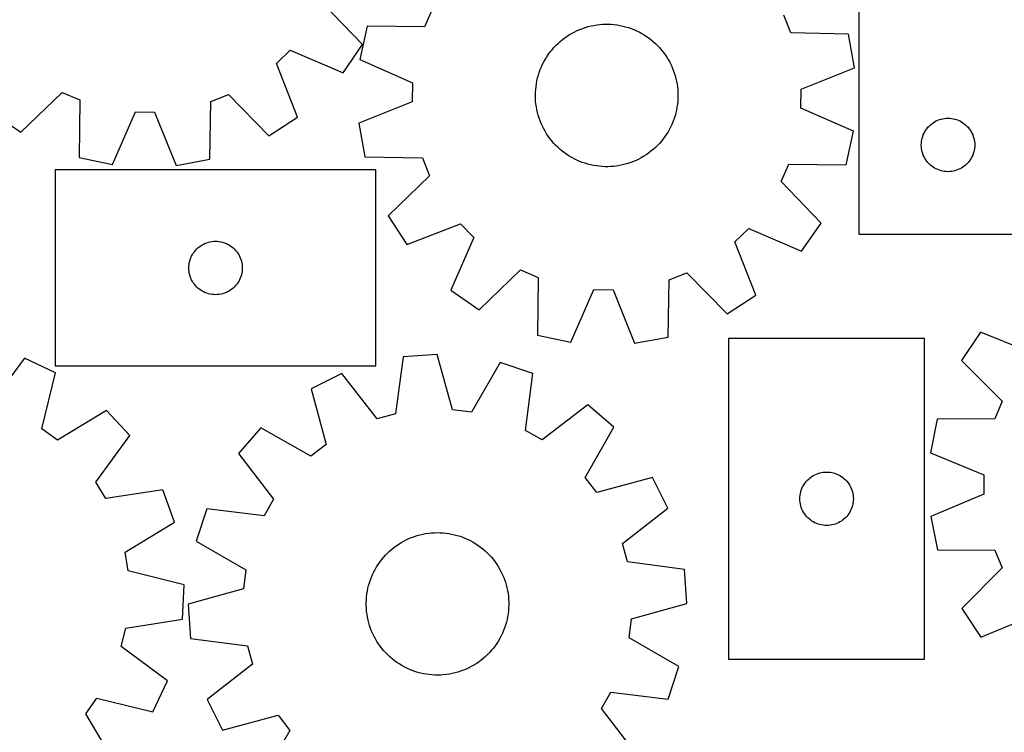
# Model space of a CAD drawing. Header units: millimetres. Extents: x 7 to 1243, y 7 to 1475.
# Tile 11 of 27: x 616 to 947, y 527 to 767. Entities that reach past the tile are written whole.
import ezdxf

# ---------------------------------------------------------------- set-up
doc = ezdxf.new("R2010")
doc.units = ezdxf.units.MM
doc.layers.add('CUT', color=7, linetype='CONTINUOUS', true_color=0x000000)

msp = doc.modelspace()

# ---------------------------------------------------------------- linework, layer by layer
at = {"layer": 'CUT'}
for p, q in [((898.143339, 844.391421), (898.143339, 694.391421)), ((730.947277, 758.215107), (717.480022, 772.146204)), ((754.447156, 770.054385), (751.888414, 764.155611)), ((875.251389, 762.109982), (872.88963, 768.090349)), ((732.513748, 764.410059), (730.075848, 753.134327)), ((751.888414, 764.155611), (732.513748, 764.410059)), ((802.420217, 762.503691), (803.303735, 762.9257)), ((803.303735, 762.9257), (804.20373, 763.311321)), ((804.20373, 763.311321), (805.118705, 763.659911)), ((805.118705, 763.659911), (806.047138, 763.970891)), ((806.047138, 763.970891), (806.987482, 764.243742)), ((806.987482, 764.243742), (807.938173, 764.478011)), ((807.938173, 764.478011), (808.897628, 764.673308)), ((808.897628, 764.673308), (809.864251, 764.829308)), ((809.864251, 764.829308), (810.836432, 764.94575)), ((810.836432, 764.94575), (811.812554, 765.022442)), ((811.812554, 765.022442), (812.790991, 765.059255)), ((812.790991, 765.059255), (813.770116, 765.056128)), ((813.770116, 765.056128), (814.748298, 765.013067)), ((814.748298, 765.013067), (815.72391, 764.930143)), ((815.72391, 764.930143), (816.695328, 764.807494)), ((816.695328, 764.807494), (817.660935, 764.645325)), ((817.660935, 764.645325), (818.619123, 764.443905)), ((818.619123, 764.443905), (819.568299, 764.203569)), ((819.568299, 764.203569), (820.506881, 763.924718)), ((820.506881, 763.924718), (821.433309, 763.607815)), ((821.433309, 763.607815), (822.346039, 763.253389)), ((822.346039, 763.253389), (823.243554, 762.862028)), ((823.243554, 762.862028), (824.124358, 762.434385)), ((797.545274, 759.250891), (798.300171, 759.87445)), ((798.300171, 759.87445), (799.079874, 760.466698)), ((799.079874, 760.466698), (799.883085, 761.02665)), ((799.883085, 761.02665), (800.708468, 761.553375)), ((800.708468, 761.553375), (801.554648, 762.045995)), ((801.554648, 762.045995), (802.420217, 762.503691)), ((824.124358, 762.434385), (824.986986, 761.971171)), ((824.986986, 761.971171), (825.830003, 761.473157)), ((825.830003, 761.473157), (826.652005, 760.941172)), ((826.652005, 760.941172), (827.451624, 760.376101)), ((827.451624, 760.376101), (828.227529, 759.778885)), ((828.227529, 759.778885), (828.978429, 759.150518)), ((894.623839, 761.721918), (875.251389, 762.109982)), ((896.686549, 750.371557), (894.623839, 761.721918)), ((701.975793, 751.819633), (706.583239, 756.304511)), ((706.583239, 756.304511), (724.40936, 748.710313)), ((724.40936, 748.710313), (730.947277, 758.215107)), ((794.18529, 755.701497), (794.798209, 756.465058)), ((794.798209, 756.465058), (795.441762, 757.202984)), ((795.441762, 757.202984), (796.114879, 757.914046)), ((796.114879, 757.914046), (796.816438, 758.597061)), ((796.816438, 758.597061), (797.545274, 759.250891)), ((828.978429, 759.150518), (829.703073, 758.492046)), ((829.703073, 758.492046), (830.400257, 757.804565)), ((830.400257, 757.804565), (831.068818, 757.089219)), ((831.068818, 757.089219), (831.707646, 756.347198)), ((831.707646, 756.347198), (832.315676, 755.579738)), ((730.075848, 753.134327), (747.825153, 745.362287)), ((792.059563, 752.416909), (792.540277, 753.269909)), ((792.540277, 753.269909), (793.055384, 754.102592)), ((793.055384, 754.102592), (793.604026, 754.913571)), ((793.604026, 754.913571), (794.18529, 755.701497)), ((832.315676, 755.579738), (832.891896, 754.788116)), ((832.891896, 754.788116), (833.435348, 753.97365)), ((833.435348, 753.97365), (833.945126, 753.137695)), ((833.945126, 753.137695), (834.420383, 752.281642)), ((709.086714, 733.795282), (701.975793, 751.819633)), ((790.495749, 748.830586), (790.831483, 749.750356)), ((790.831483, 749.750356), (791.204455, 750.655667)), ((791.204455, 750.655667), (791.614042, 751.545012)), ((791.614042, 751.545012), (792.059563, 752.416909)), ((834.420383, 752.281642), (834.860327, 751.406917)), ((834.860327, 751.406917), (835.264226, 750.514975)), ((835.264226, 750.514975), (835.631408, 749.607301)), ((835.631408, 749.607301), (835.961262, 748.685405)), ((878.689319, 743.192272), (896.686549, 750.371557)), ((789.717238, 745.999931), (789.938162, 746.953811)), ((789.938162, 746.953811), (790.19781, 747.897887)), ((790.19781, 747.897887), (790.495749, 748.830586)), ((835.961262, 748.685405), (836.253238, 747.750822)), ((836.253238, 747.750822), (836.506851, 746.805108)), ((836.506851, 746.805108), (836.721678, 745.849836)), ((747.825153, 745.362287), (747.718547, 738.933343)), ((789.227154, 742.118302), (789.290159, 743.095402)), ((789.290159, 743.095402), (789.392967, 744.06912)), ((789.392967, 744.06912), (789.535406, 745.037833)), ((789.535406, 745.037833), (789.717238, 745.999931)), ((836.721678, 745.849836), (836.897363, 744.886596)), ((836.897363, 744.886596), (837.033612, 743.916993)), ((837.033612, 743.916993), (837.130199, 742.942639)), ((837.130199, 742.942639), (837.186964, 741.965156)), ((878.582713, 736.763328), (878.689319, 743.192272)), ((615.893298, 728.641776), (629.824395, 742.10903)), ((629.824395, 742.10903), (635.731076, 739.568593)), ((635.731076, 739.568593), (635.536712, 720.193232)), ((679.873111, 738.973542), (685.846125, 741.353836)), ((685.846125, 741.353836), (699.409139, 727.515951)), ((789.204055, 741.139444), (789.227154, 742.118302)), ((789.220902, 740.160459), (789.204055, 741.139444)), ((789.277666, 739.182976), (789.220902, 740.160459)), ((837.180712, 740.007313), (837.117706, 739.030213)), ((837.20381, 740.986171), (837.180712, 740.007313)), ((837.186964, 741.965156), (837.20381, 740.986171)), ((679.545125, 719.599982), (679.873111, 738.973542)), ((747.718547, 738.933343), (729.721317, 731.754058)), ((789.374253, 738.208622), (789.277666, 739.182976)), ((789.510503, 737.239019), (789.374253, 738.208622)), ((789.686187, 736.275779), (789.510503, 737.239019)), ((789.901015, 735.320507), (789.686187, 736.275779)), ((836.87246, 737.087782), (836.690627, 736.125684)), ((837.014899, 738.056495), (836.87246, 737.087782)), ((837.117706, 739.030213), (837.014899, 738.056495)), ((896.332017, 728.991288), (878.582713, 736.763328)), ((606.388504, 735.179693), (615.893298, 728.641776)), ((646.819949, 717.790311), (654.53691, 735.563632)), ((654.53691, 735.563632), (660.966154, 735.476963)), ((660.966154, 735.476963), (668.201215, 717.502083)), ((699.409139, 727.515951), (709.086714, 733.795282)), ((790.154628, 734.374793), (789.901015, 735.320507)), ((790.446604, 733.44021), (790.154628, 734.374793)), ((790.776458, 732.518315), (790.446604, 733.44021)), ((835.912117, 733.295029), (835.576382, 732.375259)), ((836.210056, 734.227728), (835.912117, 733.295029)), ((836.469703, 735.171804), (836.210056, 734.227728)), ((836.690627, 736.125684), (836.469703, 735.171804)), ((924.699188, 732.706337), (925.250383, 732.913792)), ((925.250383, 732.913792), (925.813967, 733.084753)), ((925.813967, 733.084753), (926.387526, 733.218488)), ((926.387526, 733.218488), (926.968603, 733.314425)), ((926.968603, 733.314425), (927.55471, 733.372151)), ((927.55471, 733.372151), (928.143339, 733.391421)), ((928.143339, 733.391421), (928.731967, 733.372151)), ((928.731967, 733.372151), (929.318074, 733.314425)), ((929.318074, 733.314425), (929.899151, 733.218488)), ((929.899151, 733.218488), (930.47271, 733.084753)), ((930.47271, 733.084753), (931.036294, 732.913792)), ((931.036294, 732.913792), (931.587489, 732.706337)), ((729.721317, 731.754058), (731.784026, 720.403697)), ((791.14364, 731.61064), (790.776458, 732.518315)), ((791.547539, 730.718698), (791.14364, 731.61064)), ((791.987483, 729.843973), (791.547539, 730.718698)), ((792.46274, 728.98792), (791.987483, 729.843973)), ((834.348303, 729.708706), (833.867588, 728.855706)), ((834.793824, 730.580604), (834.348303, 729.708706)), ((835.203411, 731.469948), (834.793824, 730.580604)), ((835.576382, 732.375259), (835.203411, 731.469948)), ((920.660112, 729.391553), (921.003158, 729.870274)), ((921.003158, 729.870274), (921.37678, 730.325533)), ((921.37678, 730.325533), (921.779378, 730.755382)), ((921.779378, 730.755382), (922.209226, 731.157979)), ((922.209226, 731.157979), (922.664486, 731.531601)), ((922.664486, 731.531601), (923.143206, 731.874647)), ((923.143206, 731.874647), (923.643339, 732.18565)), ((923.643339, 732.18565), (924.16274, 732.463276)), ((924.16274, 732.463276), (924.699188, 732.706337)), ((931.587489, 732.706337), (932.123937, 732.463276)), ((932.123937, 732.463276), (932.643339, 732.18565)), ((932.643339, 732.18565), (933.143471, 731.874647)), ((933.143471, 731.874647), (933.622191, 731.531601)), ((933.622191, 731.531601), (934.077451, 731.157979)), ((934.077451, 731.157979), (934.5073, 730.755382)), ((934.5073, 730.755382), (934.909897, 730.325533)), ((934.909897, 730.325533), (935.283519, 729.870274)), ((935.283519, 729.870274), (935.626565, 729.391553)), ((792.972518, 728.151965), (792.46274, 728.98792)), ((793.51597, 727.337499), (792.972518, 728.151965)), ((794.09219, 726.545877), (793.51597, 727.337499)), ((794.70022, 725.778417), (794.09219, 726.545877)), ((832.222576, 726.424118), (831.609657, 725.660557)), ((832.80384, 727.212044), (832.222576, 726.424118)), ((833.352482, 728.023023), (832.80384, 727.212044)), ((833.867588, 728.855706), (833.352482, 728.023023)), ((893.894117, 717.715557), (896.332017, 728.991288)), ((919.316271, 726.147234), (919.450006, 726.720792)), ((919.450006, 726.720792), (919.620967, 727.284376)), ((919.620967, 727.284376), (919.828423, 727.835572)), ((919.828423, 727.835572), (920.071484, 728.372019)), ((920.071484, 728.372019), (920.34911, 728.891421)), ((920.34911, 728.891421), (920.660112, 729.391553)), ((935.626565, 729.391553), (935.937567, 728.891421)), ((935.937567, 728.891421), (936.215193, 728.372019)), ((936.215193, 728.372019), (936.458254, 727.835572)), ((936.458254, 727.835572), (936.66571, 727.284376)), ((936.66571, 727.284376), (936.836671, 726.720792)), ((936.836671, 726.720792), (936.970406, 726.147234)), ((795.339047, 725.036396), (794.70022, 725.778417)), ((796.007609, 724.32105), (795.339047, 725.036396)), ((796.704793, 723.633569), (796.007609, 724.32105)), ((797.429437, 722.975097), (796.704793, 723.633569)), ((798.180337, 722.34673), (797.429437, 722.975097)), ((828.862592, 722.874724), (828.107695, 722.251165)), ((829.591427, 723.528555), (828.862592, 722.874724)), ((830.292987, 724.211569), (829.591427, 723.528555)), ((830.966104, 724.922631), (830.292987, 724.211569)), ((831.609657, 725.660557), (830.966104, 724.922631)), ((919.143339, 724.391421), (919.162608, 724.980049)), ((919.162608, 723.802793), (919.143339, 724.391421)), ((919.162608, 724.980049), (919.220335, 725.566157)), ((919.220335, 723.216685), (919.162608, 723.802793)), ((919.220335, 725.566157), (919.316271, 726.147234)), ((919.316271, 722.635608), (919.220335, 723.216685)), ((936.970406, 726.147234), (937.066342, 725.566157)), ((937.066342, 723.216685), (936.970406, 722.635608)), ((937.066342, 725.566157), (937.124069, 724.980049)), ((937.124069, 723.802793), (937.066342, 723.216685)), ((937.124069, 724.980049), (937.143339, 724.391421)), ((937.143339, 724.391421), (937.124069, 723.802793)), ((635.536712, 720.193232), (646.819949, 717.790311)), ((668.201215, 717.502083), (679.545125, 719.599982)), ((731.784026, 720.403697), (751.156477, 720.015633)), ((751.156477, 720.015633), (753.518236, 714.035266)), ((798.956242, 721.749514), (798.180337, 722.34673)), ((799.755861, 721.184444), (798.956242, 721.749514)), ((800.577863, 720.652458), (799.755861, 721.184444)), ((801.420879, 720.154444), (800.577863, 720.652458)), ((802.283508, 719.69123), (801.420879, 720.154444)), ((803.164312, 719.263587), (802.283508, 719.69123)), ((823.987649, 719.621924), (823.104131, 719.199915)), ((824.853218, 720.07962), (823.987649, 719.621924)), ((825.699398, 720.57224), (824.853218, 720.07962)), ((826.52478, 721.098965), (825.699398, 720.57224)), ((827.327992, 721.658917), (826.52478, 721.098965)), ((828.107695, 722.251165), (827.327992, 721.658917)), ((919.450006, 722.062049), (919.316271, 722.635608)), ((919.620967, 721.498466), (919.450006, 722.062049)), ((919.828423, 720.94727), (919.620967, 721.498466)), ((920.071484, 720.410823), (919.828423, 720.94727)), ((920.34911, 719.891421), (920.071484, 720.410823)), ((920.660112, 719.391289), (920.34911, 719.891421)), ((935.937567, 719.891421), (935.626565, 719.391289)), ((936.215193, 720.410823), (935.937567, 719.891421)), ((936.458254, 720.94727), (936.215193, 720.410823)), ((936.66571, 721.498466), (936.458254, 720.94727)), ((936.836671, 722.062049), (936.66571, 721.498466)), ((936.970406, 722.635608), (936.836671, 722.062049)), ((804.061826, 718.872226), (803.164312, 719.263587)), ((804.974557, 718.5178), (804.061826, 718.872226)), ((805.900984, 718.200897), (804.974557, 718.5178)), ((806.839567, 717.922046), (805.900984, 718.200897)), ((807.788742, 717.68171), (806.839567, 717.922046)), ((808.746931, 717.48029), (807.788742, 717.68171)), ((809.712537, 717.318121), (808.746931, 717.48029)), ((810.683955, 717.195472), (809.712537, 717.318121)), ((811.659567, 717.112548), (810.683955, 717.195472)), ((812.63775, 717.069487), (811.659567, 717.112548)), ((813.616874, 717.06636), (812.63775, 717.069487)), ((814.595312, 717.103173), (813.616874, 717.06636)), ((815.571434, 717.179865), (814.595312, 717.103173)), ((816.543615, 717.296308), (815.571434, 717.179865)), ((817.510237, 717.452307), (816.543615, 717.296308)), ((818.469693, 717.647604), (817.510237, 717.452307)), ((819.420384, 717.881873), (818.469693, 717.647604)), ((820.360728, 718.154724), (819.420384, 717.881873)), ((821.28916, 718.465704), (820.360728, 718.154724)), ((822.204136, 718.814294), (821.28916, 718.465704)), ((823.104131, 719.199915), (822.204136, 718.814294)), ((871.96071, 712.071231), (874.519452, 717.970004)), ((874.519452, 717.970004), (893.894117, 717.715557)), ((921.003158, 718.912568), (920.660112, 719.391289)), ((921.37678, 718.457309), (921.003158, 718.912568)), ((921.779378, 718.02746), (921.37678, 718.457309)), ((922.209226, 717.624863), (921.779378, 718.02746)), ((922.664486, 717.251241), (922.209226, 717.624863)), ((923.143206, 716.908194), (922.664486, 717.251241)), ((923.643339, 716.597192), (923.143206, 716.908194)), ((924.16274, 716.319566), (923.643339, 716.597192)), ((924.699188, 716.076505), (924.16274, 716.319566)), ((932.123937, 716.319566), (931.587489, 716.076505)), ((932.643339, 716.597192), (932.123937, 716.319566)), ((933.143471, 716.908194), (932.643339, 716.597192)), ((933.622191, 717.251241), (933.143471, 716.908194)), ((934.077451, 717.624863), (933.622191, 717.251241)), ((934.5073, 718.02746), (934.077451, 717.624863)), ((934.909897, 718.457309), (934.5073, 718.02746)), ((935.283519, 718.912568), (934.909897, 718.457309)), ((935.626565, 719.391289), (935.283519, 718.912568)), ((735.468686, 715.955142), (627.468686, 715.955142)), ((627.468686, 715.955142), (627.468686, 649.955142)), ((735.468686, 649.955142), (735.468686, 715.955142)), ((753.518236, 714.035266), (739.638357, 700.51523)), ((925.250383, 715.86905), (924.699188, 716.076505)), ((925.813967, 715.698088), (925.250383, 715.86905)), ((926.387526, 715.564353), (925.813967, 715.698088)), ((926.968603, 715.468417), (926.387526, 715.564353)), ((927.55471, 715.410691), (926.968603, 715.468417)), ((928.143339, 715.391421), (927.55471, 715.410691)), ((928.731967, 715.410691), (928.143339, 715.391421)), ((929.318074, 715.468417), (928.731967, 715.410691)), ((929.899151, 715.564353), (929.318074, 715.468417)), ((930.47271, 715.698088), (929.899151, 715.564353)), ((931.036294, 715.86905), (930.47271, 715.698088)), ((931.587489, 716.076505), (931.036294, 715.86905)), ((885.384698, 698.098437), (871.96071, 712.071231)), ((739.638357, 700.51523), (745.887647, 690.818229)), ((745.887647, 690.818229), (763.933963, 697.87322)), ((763.933963, 697.87322), (768.404531, 693.251888)), ((878.817337, 688.613963), (885.384698, 698.098437)), ((768.404531, 693.251888), (760.755089, 675.449404)), ((856.39352, 691.792838), (861.014852, 696.263406)), ((861.014852, 696.263406), (878.817337, 688.613963)), ((898.143339, 694.391421), (1078.143339, 694.391421)), ((675.104725, 689.319103), (675.534574, 689.7217)), ((675.534574, 689.7217), (675.989833, 690.095322)), ((675.989833, 690.095322), (676.468554, 690.438368)), ((676.468554, 690.438368), (676.968686, 690.74937)), ((676.968686, 690.74937), (677.488088, 691.026996)), ((677.488088, 691.026996), (678.024535, 691.270057)), ((678.024535, 691.270057), (678.575731, 691.477513)), ((678.575731, 691.477513), (679.139315, 691.648474)), ((679.139315, 691.648474), (679.712873, 691.782209)), ((679.712873, 691.782209), (680.29395, 691.878145)), ((680.29395, 691.878145), (680.880058, 691.935872)), ((680.880058, 691.935872), (681.468686, 691.955142)), ((681.468686, 691.955142), (682.057314, 691.935872)), ((682.057314, 691.935872), (682.643422, 691.878145)), ((682.643422, 691.878145), (683.224499, 691.782209)), ((683.224499, 691.782209), (683.798058, 691.648474)), ((683.798058, 691.648474), (684.361641, 691.477513)), ((684.361641, 691.477513), (684.912837, 691.270057)), ((684.912837, 691.270057), (685.449284, 691.026996)), ((685.449284, 691.026996), (685.968686, 690.74937)), ((685.968686, 690.74937), (686.468818, 690.438368)), ((686.468818, 690.438368), (686.947539, 690.095322)), ((686.947539, 690.095322), (687.402799, 689.7217)), ((687.402799, 689.7217), (687.832647, 689.319103)), ((863.448511, 673.746522), (856.39352, 691.792838)), ((672.946315, 685.848097), (673.15377, 686.399293)), ((673.15377, 686.399293), (673.396832, 686.93574)), ((673.396832, 686.93574), (673.674458, 687.455142)), ((673.674458, 687.455142), (673.98546, 687.955274)), ((673.98546, 687.955274), (674.328506, 688.433995)), ((674.328506, 688.433995), (674.702128, 688.889254)), ((674.702128, 688.889254), (675.104725, 689.319103)), ((687.832647, 689.319103), (688.235244, 688.889254)), ((688.235244, 688.889254), (688.608866, 688.433995)), ((688.608866, 688.433995), (688.951913, 687.955274)), ((688.951913, 687.955274), (689.262915, 687.455142)), ((689.262915, 687.455142), (689.540541, 686.93574)), ((689.540541, 686.93574), (689.783602, 686.399293)), ((689.783602, 686.399293), (689.991057, 685.848097)), ((672.468686, 682.955142), (672.487956, 683.54377)), ((672.487956, 683.54377), (672.545682, 684.129877)), ((672.545682, 684.129877), (672.641619, 684.710955)), ((672.641619, 684.710955), (672.775354, 685.284513)), ((672.775354, 685.284513), (672.946315, 685.848097)), ((689.991057, 685.848097), (690.162019, 685.284513)), ((690.162019, 685.284513), (690.295754, 684.710955)), ((690.295754, 684.710955), (690.39169, 684.129877)), ((690.39169, 684.129877), (690.449416, 683.54377)), ((690.449416, 683.54377), (690.468686, 682.955142)), ((672.487956, 682.366514), (672.468686, 682.955142)), ((672.545682, 681.780406), (672.487956, 682.366514)), ((672.641619, 681.199329), (672.545682, 681.780406)), ((672.775354, 680.62577), (672.641619, 681.199329)), ((672.946315, 680.062187), (672.775354, 680.62577)), ((673.15377, 679.510991), (672.946315, 680.062187)), ((689.991057, 680.062187), (689.783602, 679.510991)), ((690.162019, 680.62577), (689.991057, 680.062187)), ((690.295754, 681.199329), (690.162019, 680.62577)), ((690.39169, 681.780406), (690.295754, 681.199329)), ((690.449416, 682.366514), (690.39169, 681.780406)), ((690.468686, 682.955142), (690.449416, 682.366514)), ((770.239562, 668.882043), (784.212356, 682.30603)), ((784.212356, 682.30603), (790.111129, 679.747289)), ((834.251108, 679.015351), (840.231474, 681.377111)), ((840.231474, 681.377111), (853.75151, 667.497231)), ((673.396832, 678.974543), (673.15377, 679.510991)), ((673.674458, 678.455142), (673.396832, 678.974543)), ((673.98546, 677.95501), (673.674458, 678.455142)), ((674.328506, 677.476289), (673.98546, 677.95501)), ((674.702128, 677.021029), (674.328506, 677.476289)), ((675.104725, 676.591181), (674.702128, 677.021029)), ((675.534574, 676.188583), (675.104725, 676.591181)), ((687.832647, 676.591181), (687.402799, 676.188583)), ((688.235244, 677.021029), (687.832647, 676.591181)), ((688.608866, 677.476289), (688.235244, 677.021029)), ((688.951913, 677.95501), (688.608866, 677.476289)), ((689.262915, 678.455142), (688.951913, 677.95501)), ((689.540541, 678.974543), (689.262915, 678.455142)), ((689.783602, 679.510991), (689.540541, 678.974543)), ((790.111129, 679.747289), (789.856682, 660.372623)), ((833.863043, 659.642901), (834.251108, 679.015351)), ((675.989833, 675.814962), (675.534574, 676.188583)), ((676.468554, 675.471915), (675.989833, 675.814962)), ((676.968686, 675.160913), (676.468554, 675.471915)), ((677.488088, 674.883287), (676.968686, 675.160913)), ((678.024535, 674.640226), (677.488088, 674.883287)), ((678.575731, 674.432771), (678.024535, 674.640226)), ((679.139315, 674.261809), (678.575731, 674.432771)), ((679.712873, 674.128074), (679.139315, 674.261809)), ((680.29395, 674.032138), (679.712873, 674.128074)), ((680.880058, 673.974411), (680.29395, 674.032138)), ((681.468686, 673.955142), (680.880058, 673.974411)), ((682.057314, 673.974411), (681.468686, 673.955142)), ((682.643422, 674.032138), (682.057314, 673.974411)), ((683.224499, 674.128074), (682.643422, 674.032138)), ((683.798058, 674.261809), (683.224499, 674.128074)), ((684.361641, 674.432771), (683.798058, 674.261809)), ((684.912837, 674.640226), (684.361641, 674.432771)), ((685.449284, 674.883287), (684.912837, 674.640226)), ((685.968686, 675.160913), (685.449284, 674.883287)), ((686.468818, 675.471915), (685.968686, 675.160913)), ((686.947539, 675.814962), (686.468818, 675.471915)), ((687.402799, 676.188583), (686.947539, 675.814962)), ((760.755089, 675.449404), (770.239562, 668.882043)), ((801.132413, 657.934723), (808.904453, 675.684028)), ((808.904453, 675.684028), (815.333398, 675.577422)), ((815.333398, 675.577422), (822.512682, 657.580191)), ((853.75151, 667.497231), (863.448511, 673.746522)), ((789.856682, 660.372623), (801.132413, 657.934723)), ((939.062822, 661.380992), (932.668901, 651.778739)), ((957.001375, 654.056327), (939.062822, 661.380992)), ((822.512682, 657.580191), (833.863043, 659.642901)), ((854.268577, 659.226624), (854.268577, 551.226624)), ((920.268577, 659.226624), (854.268577, 659.226624)), ((920.268577, 551.226624), (920.268577, 659.226624)), ((756.126606, 653.83031), (744.618462, 653.025271)), ((761.288124, 635.154092), (756.126606, 653.83031)), ((617.112021, 652.543133), (605.592163, 636.963169)), ((627.56473, 647.661909), (617.112021, 652.543133)), ((627.468686, 649.955142), (735.468686, 649.955142)), ((744.618462, 653.025271), (742.107436, 633.812328)), ((777.338927, 651.132343), (767.666567, 634.342826)), ((788.279141, 647.472126), (777.338927, 651.132343)), ((932.668901, 651.778739), (946.344592, 638.0522)), ((623.01375, 628.827605), (627.56473, 647.661909)), ((723.988364, 647.400264), (713.664301, 642.252529)), ((735.904065, 632.120916), (723.988364, 647.400264)), ((785.900683, 628.242322), (788.279141, 647.472126)), ((713.664301, 642.252529), (718.696891, 623.541156)), ((806.844303, 636.861925), (791.483138, 625.051885)), ((815.551038, 629.293687), (806.844303, 636.861925)), ((946.344592, 638.0522), (943.893468, 632.107902)), ((644.8021, 635.008266), (628.196945, 625.022715)), ((652.59118, 626.498524), (644.8021, 635.008266)), ((742.107436, 633.812328), (735.904065, 632.120916)), ((767.666567, 634.342826), (761.288124, 635.154092)), ((924.517378, 632.010222), (922.284789, 620.69205)), ((943.893468, 632.107902), (924.517378, 632.010222)), ((628.196945, 625.022715), (623.01375, 628.827605)), ((696.757173, 629.160903), (689.188935, 620.454168)), ((713.612999, 619.604568), (696.757173, 629.160903)), ((791.483138, 625.051885), (785.900683, 628.242322)), ((805.994702, 612.437861), (815.551038, 629.293687)), ((641.179047, 610.839481), (652.59118, 626.498524)), ((718.696891, 623.541156), (713.612999, 619.604568)), ((689.188935, 620.454168), (700.998975, 605.093003)), ((922.284789, 620.69205), (940.172399, 613.243842)), ((883.287979, 613.298479), (883.824426, 613.54154)), ((883.824426, 613.54154), (884.375622, 613.748995)), ((884.375622, 613.748995), (884.939206, 613.919956)), ((884.939206, 613.919956), (885.512764, 614.053691)), ((885.512764, 614.053691), (886.093842, 614.149628)), ((886.093842, 614.149628), (886.679949, 614.207354)), ((886.679949, 614.207354), (887.268577, 614.226624)), ((887.268577, 614.226624), (887.857205, 614.207354)), ((887.857205, 614.207354), (888.443313, 614.149628)), ((888.443313, 614.149628), (889.02439, 614.053691)), ((889.02439, 614.053691), (889.597949, 613.919956)), ((889.597949, 613.919956), (890.161532, 613.748995)), ((890.161532, 613.748995), (890.712728, 613.54154)), ((890.712728, 613.54154), (891.249176, 613.298479)), ((644.511626, 605.340699), (641.179047, 610.839481)), ((809.931291, 607.353969), (805.994702, 612.437861)), ((828.642664, 612.386559), (809.931291, 607.353969)), ((833.790399, 602.062496), (828.642664, 612.386559)), ((879.474349, 609.726624), (879.785351, 610.226756)), ((879.785351, 610.226756), (880.128397, 610.705477)), ((880.128397, 610.705477), (880.502019, 611.160736)), ((880.502019, 611.160736), (880.904616, 611.590585)), ((880.904616, 611.590585), (881.334465, 611.993182)), ((881.334465, 611.993182), (881.789724, 612.366804)), ((881.789724, 612.366804), (882.268445, 612.70985)), ((882.268445, 612.70985), (882.768577, 613.020852)), ((882.768577, 613.020852), (883.287979, 613.298479)), ((891.249176, 613.298479), (891.768577, 613.020852)), ((891.768577, 613.020852), (892.268709, 612.70985)), ((892.268709, 612.70985), (892.74743, 612.366804)), ((892.74743, 612.366804), (893.20269, 611.993182)), ((893.20269, 611.993182), (893.632538, 611.590585)), ((893.632538, 611.590585), (894.035136, 611.160736)), ((894.035136, 611.160736), (894.408757, 610.705477)), ((894.408757, 610.705477), (894.751804, 610.226756)), ((894.751804, 610.226756), (895.062806, 609.726624)), ((940.172399, 613.243842), (940.18264, 606.814022)), ((663.674095, 608.211627), (644.511626, 605.340699)), ((667.613728, 597.368899), (663.674095, 608.211627)), ((878.345574, 606.40136), (878.44151, 606.982437)), ((878.44151, 606.982437), (878.575245, 607.555995)), ((878.575245, 607.555995), (878.746206, 608.119579)), ((878.746206, 608.119579), (878.953662, 608.670775)), ((878.953662, 608.670775), (879.196723, 609.207222)), ((879.196723, 609.207222), (879.474349, 609.726624)), ((895.062806, 609.726624), (895.340432, 609.207222)), ((895.340432, 609.207222), (895.583493, 608.670775)), ((895.583493, 608.670775), (895.790948, 608.119579)), ((895.790948, 608.119579), (895.96191, 607.555995)), ((895.96191, 607.555995), (896.095645, 606.982437)), ((896.095645, 606.982437), (896.191581, 606.40136)), ((700.998975, 605.093003), (697.808538, 599.510548)), ((878.268577, 605.226624), (878.287847, 605.815252)), ((878.287847, 604.637996), (878.268577, 605.226624)), ((878.287847, 605.815252), (878.345574, 606.40136)), ((878.345574, 604.051888), (878.287847, 604.637996)), ((878.44151, 603.470811), (878.345574, 604.051888)), ((896.191581, 604.051888), (896.095645, 603.470811)), ((896.191581, 606.40136), (896.249308, 605.815252)), ((896.249308, 604.637996), (896.191581, 604.051888)), ((896.249308, 605.815252), (896.268577, 605.226624)), ((896.268577, 605.226624), (896.249308, 604.637996)), ((940.18264, 606.814022), (922.318847, 599.308869)), ((678.578734, 601.889006), (674.918518, 590.948792)), ((697.808538, 599.510548), (678.578734, 601.889006)), ((818.51105, 590.146795), (833.790399, 602.062496)), ((878.575245, 602.897252), (878.44151, 603.470811)), ((878.746206, 602.333669), (878.575245, 602.897252)), ((878.953662, 601.782473), (878.746206, 602.333669)), ((879.196723, 601.246026), (878.953662, 601.782473)), ((879.474349, 600.726624), (879.196723, 601.246026)), ((879.785351, 600.226492), (879.474349, 600.726624)), ((880.128397, 599.747771), (879.785351, 600.226492)), ((894.751804, 600.226492), (894.408757, 599.747771)), ((895.062806, 600.726624), (894.751804, 600.226492)), ((895.340432, 601.246026), (895.062806, 600.726624)), ((895.583493, 601.782473), (895.340432, 601.246026)), ((895.790948, 602.333669), (895.583493, 601.782473)), ((895.96191, 602.897252), (895.790948, 602.333669)), ((896.095645, 603.470811), (895.96191, 602.897252)), ((651.077836, 587.269063), (667.613728, 597.368899)), ((880.502019, 599.292511), (880.128397, 599.747771)), ((880.904616, 598.862663), (880.502019, 599.292511)), ((881.334465, 598.460066), (880.904616, 598.862663)), ((881.789724, 598.086444), (881.334465, 598.460066)), ((882.268445, 597.743397), (881.789724, 598.086444)), ((882.768577, 597.432395), (882.268445, 597.743397)), ((883.287979, 597.154769), (882.768577, 597.432395)), ((883.824426, 596.911708), (883.287979, 597.154769)), ((884.375622, 596.704253), (883.824426, 596.911708)), ((890.712728, 596.911708), (890.161532, 596.704253)), ((891.249176, 597.154769), (890.712728, 596.911708)), ((891.768577, 597.432395), (891.249176, 597.154769)), ((892.268709, 597.743397), (891.768577, 597.432395)), ((892.74743, 598.086444), (892.268709, 597.743397)), ((893.20269, 598.460066), (892.74743, 598.086444)), ((893.632538, 598.862663), (893.20269, 598.460066)), ((894.035136, 599.292511), (893.632538, 598.862663)), ((894.408757, 599.747771), (894.035136, 599.292511)), ((922.318847, 599.308869), (924.58748, 587.997866)), ((752.222171, 593.494965), (753.190744, 593.638357)), ((753.190744, 593.638357), (754.16436, 593.742123)), ((754.16436, 593.742123), (755.141398, 593.806091)), ((755.141398, 593.806091), (756.120232, 593.830153)), ((756.120232, 593.830153), (757.099233, 593.81427)), ((757.099233, 593.81427), (758.076771, 593.758468)), ((758.076771, 593.758468), (759.05122, 593.662841)), ((759.05122, 593.662841), (760.020957, 593.527546)), ((884.939206, 596.533291), (884.375622, 596.704253)), ((885.512764, 596.399556), (884.939206, 596.533291)), ((886.093842, 596.30362), (885.512764, 596.399556)), ((886.679949, 596.245894), (886.093842, 596.30362)), ((887.268577, 596.226624), (886.679949, 596.245894)), ((887.857205, 596.245894), (887.268577, 596.226624)), ((888.443313, 596.30362), (887.857205, 596.245894)), ((889.02439, 596.399556), (888.443313, 596.30362)), ((889.597949, 596.533291), (889.02439, 596.399556)), ((890.161532, 596.704253), (889.597949, 596.533291)), ((674.918518, 590.948792), (691.708035, 581.276432)), ((743.160882, 589.966063), (743.993057, 590.48199)), ((743.993057, 590.48199), (744.845584, 590.963543)), ((744.845584, 590.963543), (745.717042, 591.409923)), ((745.717042, 591.409923), (746.605983, 591.820386)), ((746.605983, 591.820386), (747.510926, 592.194248)), ((747.510926, 592.194248), (748.430366, 592.530888)), ((748.430366, 592.530888), (749.362771, 592.829745)), ((749.362771, 592.829745), (750.30659, 593.090322)), ((750.30659, 593.090322), (751.260253, 593.312185)), ((751.260253, 593.312185), (752.222171, 593.494965)), ((760.020957, 593.527546), (760.984369, 593.35281)), ((760.984369, 593.35281), (761.939852, 593.138923)), ((761.939852, 593.138923), (762.885816, 592.886241)), ((762.885816, 592.886241), (763.820685, 592.595185)), ((763.820685, 592.595185), (764.742905, 592.266239)), ((764.742905, 592.266239), (765.650941, 591.899951)), ((765.650941, 591.899951), (766.54328, 591.49693)), ((766.54328, 591.49693), (767.418438, 591.057848)), ((767.418438, 591.057848), (768.274958, 590.583434)), ((768.274958, 590.583434), (769.111415, 590.074479)), ((652.052445, 580.913528), (651.077836, 587.269063)), ((739.352442, 586.902817), (740.062841, 587.576634)), ((740.062841, 587.576634), (740.800133, 588.220913)), ((740.800133, 588.220913), (741.56309, 588.834584)), ((741.56309, 588.834584), (742.350444, 589.416623)), ((742.350444, 589.416623), (743.160882, 589.966063)), ((769.111415, 590.074479), (769.926416, 589.53183)), ((769.926416, 589.53183), (770.718605, 588.956389)), ((770.718605, 588.956389), (771.486663, 588.349115)), ((771.486663, 588.349115), (772.229312, 587.711018)), ((772.229312, 587.711018), (772.945316, 587.043161)), ((772.945316, 587.043161), (773.633484, 586.346655)), ((820.202463, 583.943424), (818.51105, 590.146795)), ((924.58748, 587.997866), (943.963784, 587.961911)), ((943.963784, 587.961911), (946.433831, 582.025451)), ((736.243549, 583.131548), (736.802711, 583.93531)), ((736.802711, 583.93531), (737.394191, 584.715596)), ((737.394191, 584.715596), (738.017006, 585.471107)), ((738.017006, 585.471107), (738.670119, 586.200586)), ((738.670119, 586.200586), (739.352442, 586.902817)), ((773.633484, 586.346655), (774.292669, 585.622659)), ((774.292669, 585.622659), (774.921775, 584.872378)), ((774.921775, 584.872378), (775.519754, 584.097062)), ((775.519754, 584.097062), (776.085612, 583.297999)), ((839.415406, 581.432399), (820.202463, 583.943424)), ((670.854914, 576.232761), (652.052445, 580.913528)), ((691.708035, 581.276432), (690.896769, 574.897989)), ((734.347868, 579.709031), (734.769008, 580.592964)), ((734.769008, 580.592964), (735.225851, 581.458983)), ((735.225851, 581.458983), (735.717638, 582.305647)), ((735.717638, 582.305647), (736.243549, 583.131548)), ((776.085612, 583.297999), (776.618406, 582.476522)), ((776.618406, 582.476522), (777.11725, 581.633996)), ((777.11725, 581.633996), (777.581313, 580.771824)), ((777.581313, 580.771824), (778.009823, 579.891441)), ((840.220445, 569.924255), (839.415406, 581.432399)), ((946.433831, 582.025451), (932.801936, 568.255417)), ((733.305379, 576.9646), (733.615444, 577.893338)), ((733.615444, 577.893338), (733.963134, 578.808656)), ((733.963134, 578.808656), (734.347868, 579.709031)), ((778.009823, 579.891441), (778.402067, 578.994312)), ((778.402067, 578.994312), (778.757392, 578.081931)), ((778.757392, 578.081931), (779.075207, 577.155816)), ((779.075207, 577.155816), (779.354982, 576.217509)), ((670.345329, 564.707754), (670.854914, 576.232761)), ((690.896769, 574.897989), (672.22055, 569.736471)), ((732.450721, 573.146644), (732.605769, 574.113419)), ((732.605769, 574.113419), (732.800121, 575.073066)), ((732.800121, 575.073066), (733.033454, 576.023988)), ((733.033454, 576.023988), (733.305379, 576.9646)), ((779.354982, 576.217509), (779.596252, 575.26857)), ((779.596252, 575.26857), (779.798615, 574.310581)), ((779.798615, 574.310581), (779.961736, 573.345134)), ((732.223655, 570.219678), (732.259505, 571.198152)), ((732.259505, 571.198152), (732.335236, 572.174348)), ((732.335236, 572.174348), (732.450721, 573.146644)), ((779.961736, 573.345134), (780.085341, 572.373838)), ((780.085341, 572.373838), (780.169225, 571.398308)), ((780.169225, 571.398308), (780.213249, 570.420168)), ((780.213249, 570.420168), (780.21734, 569.441047)), ((672.22055, 569.736471), (673.025589, 558.228327)), ((732.227746, 569.240557), (732.223655, 570.219678)), ((732.27177, 568.262417), (732.227746, 569.240557)), ((732.355654, 567.286888), (732.27177, 568.262417)), ((732.47926, 566.315591), (732.355654, 567.286888)), ((780.105759, 567.486377), (779.990274, 566.514082)), ((780.18149, 568.462574), (780.105759, 567.486377)), ((780.21734, 569.441047), (780.18149, 568.462574)), ((821.544226, 564.762736), (840.220445, 569.924255)), ((932.801936, 568.255417), (939.226413, 558.673581)), ((651.203116, 561.704735), (670.345329, 564.707754)), ((732.64238, 565.350145), (732.47926, 566.315591)), ((732.844743, 564.392155), (732.64238, 565.350145)), ((733.086013, 563.443217), (732.844743, 564.392155)), ((779.640874, 564.587659), (779.407542, 563.636738)), ((779.835227, 565.547306), (779.640874, 564.587659)), ((779.990274, 566.514082), (779.835227, 565.547306)), ((820.732961, 558.384293), (821.544226, 564.762736)), ((939.226413, 558.673581), (957.141542, 566.055353)), ((649.67138, 555.460019), (651.203116, 561.704735)), ((733.365788, 562.504909), (733.086013, 563.443217)), ((733.683603, 561.578794), (733.365788, 562.504909)), ((734.038928, 560.666413), (733.683603, 561.578794)), ((734.431172, 559.769284), (734.038928, 560.666413)), ((778.477861, 560.852069), (778.093127, 559.951694)), ((778.825551, 561.767387), (778.477861, 560.852069)), ((779.135616, 562.696125), (778.825551, 561.767387)), ((779.407542, 563.636738), (779.135616, 562.696125)), ((673.025589, 558.228327), (692.238532, 555.717302)), ((734.859682, 558.888901), (734.431172, 559.769284)), ((735.323746, 558.026729), (734.859682, 558.888901)), ((735.822589, 557.184203), (735.323746, 558.026729)), ((736.355383, 556.362726), (735.822589, 557.184203)), ((776.723358, 557.355078), (776.197446, 556.529177)), ((777.215144, 558.201742), (776.723358, 557.355078)), ((777.671988, 559.067762), (777.215144, 558.201742)), ((778.093127, 559.951694), (777.671988, 559.067762)), ((837.522477, 548.711933), (820.732961, 558.384293)), ((665.251344, 543.940161), (649.67138, 555.460019)), ((692.238532, 555.717302), (693.929945, 549.51393)), ((736.921241, 555.563664), (736.355383, 556.362726)), ((737.51922, 554.788347), (736.921241, 555.563664)), ((738.148326, 554.038066), (737.51922, 554.788347)), ((738.807511, 553.31407), (738.148326, 554.038066)), ((774.423989, 554.189618), (773.770876, 553.46014)), ((775.046804, 554.945129), (774.423989, 554.189618)), ((775.638284, 555.725415), (775.046804, 554.945129)), ((776.197446, 556.529177), (775.638284, 555.725415)), ((739.495679, 552.617564), (738.807511, 553.31407)), ((740.211683, 551.949707), (739.495679, 552.617564)), ((740.954332, 551.31161), (740.211683, 551.949707)), ((741.72239, 550.704336), (740.954332, 551.31161)), ((742.514579, 550.128896), (741.72239, 550.704336)), ((770.877905, 550.826142), (770.090551, 550.244102)), ((771.640862, 551.439812), (770.877905, 550.826142)), ((772.378154, 552.084091), (771.640862, 551.439812)), ((773.088553, 552.757908), (772.378154, 552.084091)), ((773.770876, 553.46014), (773.088553, 552.757908)), ((854.268577, 551.226624), (920.268577, 551.226624)), ((693.929945, 549.51393), (678.650596, 537.59823)), ((743.32958, 549.586246), (742.514579, 550.128896)), ((744.166037, 549.077291), (743.32958, 549.586246)), ((745.022557, 548.602877), (744.166037, 549.077291)), ((745.897715, 548.163795), (745.022557, 548.602877)), ((746.790054, 547.760774), (745.897715, 548.163795)), ((747.69809, 547.394486), (746.790054, 547.760774)), ((748.62031, 547.06554), (747.69809, 547.394486)), ((764.01063, 547.129837), (763.078224, 546.83098)), ((764.930069, 547.466477), (764.01063, 547.129837)), ((765.835012, 547.84034), (764.930069, 547.466477)), ((766.723953, 548.250802), (765.835012, 547.84034)), ((767.595412, 548.697182), (766.723953, 548.250802)), ((768.447938, 549.178736), (767.595412, 548.697182)), ((769.280113, 549.694662), (768.447938, 549.178736)), ((770.090551, 550.244102), (769.280113, 549.694662)), ((833.862261, 537.771719), (837.522477, 548.711933)), ((660.370119, 533.487453), (665.251344, 543.940161)), ((749.55518, 546.774484), (748.62031, 547.06554)), ((750.501143, 546.521802), (749.55518, 546.774484)), ((751.456626, 546.307915), (750.501143, 546.521802)), ((752.420038, 546.133179), (751.456626, 546.307915)), ((753.389775, 545.997885), (752.420038, 546.133179)), ((754.364224, 545.902257), (753.389775, 545.997885)), ((755.341762, 545.846455), (754.364224, 545.902257)), ((756.320763, 545.830572), (755.341762, 545.846455)), ((757.299597, 545.854634), (756.320763, 545.830572)), ((758.276635, 545.918602), (757.299597, 545.854634)), ((759.250251, 546.022368), (758.276635, 545.918602)), ((760.218824, 546.165761), (759.250251, 546.022368)), ((761.180743, 546.348541), (760.218824, 546.165761)), ((762.134405, 546.570403), (761.180743, 546.348541)), ((763.078224, 546.83098), (762.134405, 546.570403)), ((637.730926, 532.855237), (641.535815, 538.038432)), ((641.535815, 538.038432), (660.370119, 533.487453)), ((678.650596, 537.59823), (683.798332, 527.274166)), ((811.44202, 534.567722), (814.632457, 540.150177)), ((814.632457, 540.150177), (833.862261, 537.771719)), ((823.25206, 519.206557), (811.44202, 534.567722)), ((647.716477, 516.250082), (637.730926, 532.855237)), ((683.798332, 527.274166), (702.509704, 532.306756)), ((702.509704, 532.306756), (706.446293, 527.222864)), ((706.446293, 527.222864), (696.889957, 510.367038))]:
    msp.add_line(p, q, dxfattribs=at)

doc.saveas('drawing.dxf')
